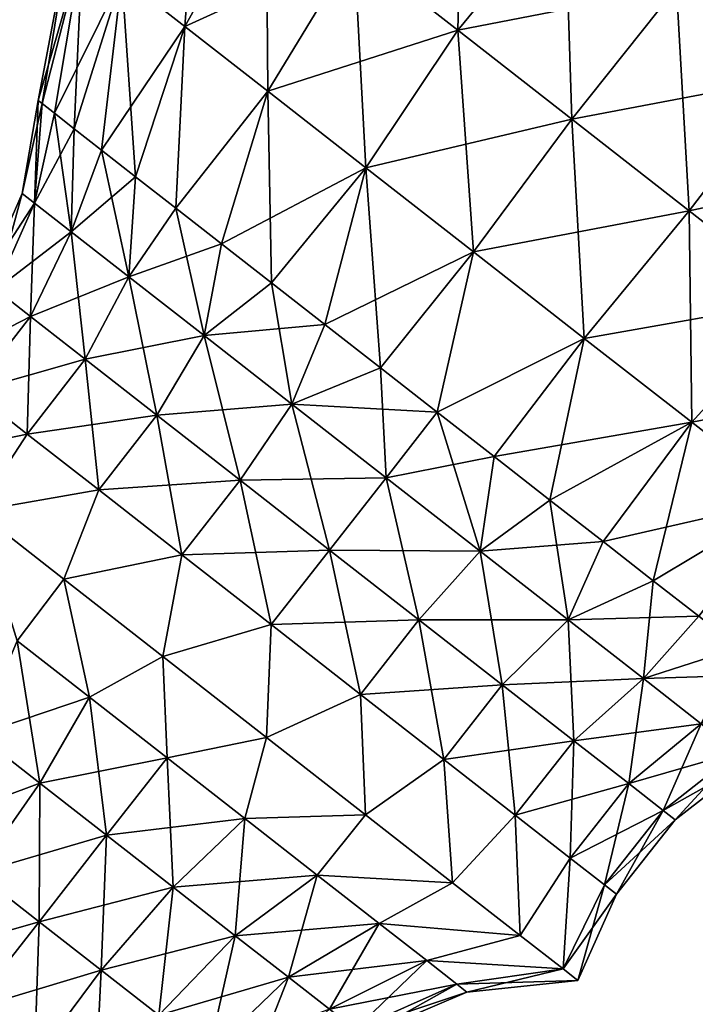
# Model space of a CAD drawing. Header units: millimetres. Extents: x -84 to 84, y -375 to 274.
# Tile 44 of 108: x -50.55 to -43.59, y 66.04 to 76.19. Entities that reach past the tile are written whole.
import ezdxf

# ---------------------------------------------------------------- set-up
doc = ezdxf.new("R2010")
doc.units = ezdxf.units.MM
doc.header["$LTSCALE"] = 148.96817
for name, color, linetype in [('155', 7, 'CONTINUOUS'), ('156', 7, 'CONTINUOUS'), ('157', 7, 'CONTINUOUS'), ('158', 7, 'CONTINUOUS'), ('161', 7, 'CONTINUOUS'), ('162', 7, 'CONTINUOUS')]:
    doc.layers.add(name, color=color, linetype=linetype)

msp = doc.modelspace()

# ---------------------------------------------------------------- linework, layer by layer
at = {"layer": '155', "color": 7, "linetype": 'CONTINUOUS', "true_color": 0xa2afbf}
for points in [[(-50.099, 70.424, 5.109), (-50.578, 69.788, 6.029), (-50.995, 71.124, 5.842), (-50.099, 70.424, 5.109)], [(-49.833, 69.206, 5.637), (-50.578, 69.788, 6.029), (-50.099, 70.424, 5.109), (-49.833, 69.206, 5.637)], [(-49.076, 69.625, 4.727), (-49.833, 69.206, 5.637), (-50.099, 70.424, 5.109), (-49.076, 69.625, 4.727)], [(-50.578, 69.788, 6.029), (-49.833, 69.206, 5.637), (-50.983, 68.819, 6.51), (-50.578, 69.788, 6.029)], [(-49.033, 68.581, 5.503), (-49.833, 69.206, 5.637), (-49.076, 69.625, 4.727), (-49.033, 68.581, 5.503)], [(-48.01, 68.792, 4.727), (-49.033, 68.581, 5.503), (-49.076, 69.625, 4.727), (-48.01, 68.792, 4.727)], [(-50.983, 68.819, 6.51), (-49.833, 69.206, 5.637), (-50.343, 68.319, 6.174), (-50.983, 68.819, 6.51)], [(-49.833, 69.206, 5.637), (-49.033, 68.581, 5.503), (-50.343, 68.319, 6.174), (-49.833, 69.206, 5.637)], [(-50.983, 68.819, 6.51), (-50.343, 68.319, 6.174), (-51.588, 67.856, 6.71), (-50.983, 68.819, 6.51)], [(-48.233, 67.956, 5.637), (-49.033, 68.581, 5.503), (-48.01, 68.792, 4.727), (-48.233, 67.956, 5.637)], [(-46.987, 67.993, 5.109), (-48.233, 67.956, 5.637), (-48.01, 68.792, 4.727), (-46.987, 67.993, 5.109)], [(-50.343, 68.319, 6.174), (-49.033, 68.581, 5.503), (-49.656, 67.783, 6.059), (-50.343, 68.319, 6.174)], [(-49.033, 68.581, 5.503), (-48.233, 67.956, 5.637), (-49.656, 67.783, 6.059), (-49.033, 68.581, 5.503)], [(-51.588, 67.856, 6.71), (-50.343, 68.319, 6.174), (-50.993, 67.391, 6.397), (-51.588, 67.856, 6.71)], [(-50.343, 68.319, 6.174), (-49.656, 67.783, 6.059), (-50.993, 67.391, 6.397), (-50.343, 68.319, 6.174)], [(-49.656, 67.783, 6.059), (-48.233, 67.956, 5.637), (-48.97, 67.247, 6.174), (-49.656, 67.783, 6.059)], [(-48.233, 67.956, 5.637), (-47.488, 67.373, 6.029), (-48.97, 67.247, 6.174), (-48.233, 67.956, 5.637)], [(-47.488, 67.373, 6.029), (-48.233, 67.956, 5.637), (-46.987, 67.993, 5.109), (-47.488, 67.373, 6.029)], [(-46.09, 67.293, 5.842), (-47.488, 67.373, 6.029), (-46.987, 67.993, 5.109), (-46.09, 67.293, 5.842)], [(-50.993, 67.391, 6.397), (-49.656, 67.783, 6.059), (-50.353, 66.891, 6.29), (-50.993, 67.391, 6.397)], [(-49.656, 67.783, 6.059), (-48.97, 67.247, 6.174), (-50.353, 66.891, 6.29), (-49.656, 67.783, 6.059)], [(-50.993, 67.391, 6.397), (-50.353, 66.891, 6.29), (-51.724, 66.503, 6.286), (-50.993, 67.391, 6.397)], [(-48.97, 67.247, 6.174), (-47.488, 67.373, 6.029), (-48.33, 66.747, 6.51), (-48.97, 67.247, 6.174)], [(-47.488, 67.373, 6.029), (-46.848, 66.873, 6.652), (-48.33, 66.747, 6.51), (-47.488, 67.373, 6.029)], [(-46.848, 66.873, 6.652), (-47.488, 67.373, 6.029), (-46.09, 67.293, 5.842), (-46.848, 66.873, 6.652)], [(-50.353, 66.891, 6.29), (-48.97, 67.247, 6.174), (-49.714, 66.392, 6.397), (-50.353, 66.891, 6.29)], [(-48.97, 67.247, 6.174), (-48.33, 66.747, 6.51), (-49.714, 66.392, 6.397), (-48.97, 67.247, 6.174)], [(-45.393, 66.748, 6.865), (-46.848, 66.873, 6.652), (-46.09, 67.293, 5.842), (-45.393, 66.748, 6.865)], [(-51.724, 66.503, 6.286), (-50.353, 66.891, 6.29), (-51.061, 65.986, 6.175), (-51.724, 66.503, 6.286)], [(-50.353, 66.891, 6.29), (-49.714, 66.392, 6.397), (-51.061, 65.986, 6.175), (-50.353, 66.891, 6.29)], [(-48.33, 66.747, 6.51), (-46.848, 66.873, 6.652), (-47.781, 66.318, 7.045), (-48.33, 66.747, 6.51)], [(-46.848, 66.873, 6.652), (-46.357, 66.49, 7.464), (-47.781, 66.318, 7.045), (-46.848, 66.873, 6.652)], [(-46.357, 66.49, 7.464), (-46.848, 66.873, 6.652), (-45.393, 66.748, 6.865), (-46.357, 66.49, 7.464)], [(-49.714, 66.392, 6.397), (-48.33, 66.747, 6.51), (-49.118, 65.926, 6.71), (-49.714, 66.392, 6.397)], [(-48.33, 66.747, 6.51), (-47.781, 66.318, 7.045), (-49.118, 65.926, 6.71), (-48.33, 66.747, 6.51)], [(-44.952, 66.404, 8.096), (-46.357, 66.49, 7.464), (-45.393, 66.748, 6.865), (-44.952, 66.404, 8.096)], [(-47.781, 66.318, 7.045), (-46.357, 66.49, 7.464), (-47.359, 65.988, 7.742), (-47.781, 66.318, 7.045)], [(-46.357, 66.49, 7.464), (-46.048, 66.248, 8.41), (-47.359, 65.988, 7.742), (-46.357, 66.49, 7.464)], [(-46.048, 66.248, 8.41), (-46.357, 66.49, 7.464), (-44.952, 66.404, 8.096), (-46.048, 66.248, 8.41)], [(-44.801, 66.286, 9.425), (-46.048, 66.248, 8.41), (-44.952, 66.404, 8.096), (-44.801, 66.286, 9.425)], [(-51.061, 65.986, 6.175), (-49.714, 66.392, 6.397), (-50.398, 65.468, 6.286), (-51.061, 65.986, 6.175)], [(-49.714, 66.392, 6.397), (-49.118, 65.926, 6.71), (-50.398, 65.468, 6.286), (-49.714, 66.392, 6.397)], [(-49.118, 65.926, 6.71), (-47.781, 66.318, 7.045), (-48.606, 65.526, 7.208), (-49.118, 65.926, 6.71)], [(-47.781, 66.318, 7.045), (-47.359, 65.988, 7.742), (-48.606, 65.526, 7.208), (-47.781, 66.318, 7.045)], [(-47.359, 65.988, 7.742), (-46.048, 66.248, 8.41), (-47.094, 65.781, 8.554), (-47.359, 65.988, 7.742)], [(-46.048, 66.248, 8.41), (-45.943, 66.166, 9.425), (-47.094, 65.781, 8.554), (-46.048, 66.248, 8.41)], [(-45.943, 66.166, 9.425), (-46.048, 66.248, 8.41), (-44.801, 66.286, 9.425), (-45.943, 66.166, 9.425)], [(-47.094, 65.781, 8.554), (-45.943, 66.166, 9.425), (-47.004, 65.711, 9.425), (-47.094, 65.781, 8.554)]]:
    msp.add_3dface(points, dxfattribs=at)
at = {"layer": '156', "color": 7, "linetype": 'CONTINUOUS', "true_color": 0xa2afbf}
for points in [[(-50.995, 71.124, 13.008), (-50.578, 69.788, 12.821), (-50.099, 70.424, 13.741), (-50.995, 71.124, 13.008)], [(-50.578, 69.788, 12.821), (-49.833, 69.206, 13.213), (-50.099, 70.424, 13.741), (-50.578, 69.788, 12.821)], [(-50.099, 70.424, 13.741), (-49.833, 69.206, 13.213), (-49.076, 69.625, 14.122), (-50.099, 70.424, 13.741)], [(-50.343, 68.319, 12.676), (-50.578, 69.788, 12.821), (-50.983, 68.819, 12.34), (-50.343, 68.319, 12.676)], [(-49.833, 69.206, 13.213), (-50.578, 69.788, 12.821), (-50.343, 68.319, 12.676), (-49.833, 69.206, 13.213)], [(-49.833, 69.206, 13.213), (-49.033, 68.581, 13.347), (-49.076, 69.625, 14.122), (-49.833, 69.206, 13.213)], [(-49.076, 69.625, 14.122), (-49.033, 68.581, 13.347), (-48.01, 68.792, 14.123), (-49.076, 69.625, 14.122)], [(-49.656, 67.783, 12.791), (-49.833, 69.206, 13.213), (-50.343, 68.319, 12.676), (-49.656, 67.783, 12.791)], [(-49.033, 68.581, 13.347), (-49.833, 69.206, 13.213), (-49.656, 67.783, 12.791), (-49.033, 68.581, 13.347)], [(-50.343, 68.319, 12.676), (-50.983, 68.819, 12.34), (-50.993, 67.391, 12.453), (-50.343, 68.319, 12.676)], [(-49.033, 68.581, 13.347), (-48.233, 67.956, 13.213), (-48.01, 68.792, 14.123), (-49.033, 68.581, 13.347)], [(-48.01, 68.792, 14.123), (-48.233, 67.956, 13.213), (-46.987, 67.993, 13.741), (-48.01, 68.792, 14.123)], [(-48.97, 67.247, 12.676), (-49.033, 68.581, 13.347), (-49.656, 67.783, 12.791), (-48.97, 67.247, 12.676)], [(-48.233, 67.956, 13.213), (-49.033, 68.581, 13.347), (-48.97, 67.247, 12.676), (-48.233, 67.956, 13.213)], [(-50.353, 66.891, 12.56), (-50.343, 68.319, 12.676), (-50.993, 67.391, 12.453), (-50.353, 66.891, 12.56)], [(-49.656, 67.783, 12.791), (-50.343, 68.319, 12.676), (-50.353, 66.891, 12.56), (-49.656, 67.783, 12.791)], [(-48.33, 66.747, 12.34), (-48.233, 67.956, 13.213), (-48.97, 67.247, 12.676), (-48.33, 66.747, 12.34)], [(-47.488, 67.373, 12.821), (-48.233, 67.956, 13.213), (-48.33, 66.747, 12.34), (-47.488, 67.373, 12.821)], [(-48.233, 67.956, 13.213), (-47.488, 67.373, 12.821), (-46.987, 67.993, 13.741), (-48.233, 67.956, 13.213)], [(-46.987, 67.993, 13.741), (-47.488, 67.373, 12.821), (-46.091, 67.293, 13.009), (-46.987, 67.993, 13.741)], [(-49.714, 66.392, 12.453), (-49.656, 67.783, 12.791), (-50.353, 66.891, 12.56), (-49.714, 66.392, 12.453)], [(-48.97, 67.247, 12.676), (-49.656, 67.783, 12.791), (-49.714, 66.392, 12.453), (-48.97, 67.247, 12.676)], [(-50.353, 66.891, 12.56), (-50.993, 67.391, 12.453), (-51.061, 65.986, 12.675), (-50.353, 66.891, 12.56)], [(-47.781, 66.318, 11.805), (-47.488, 67.373, 12.821), (-48.33, 66.747, 12.34), (-47.781, 66.318, 11.805)], [(-46.848, 66.873, 12.198), (-47.488, 67.373, 12.821), (-47.781, 66.318, 11.805), (-46.848, 66.873, 12.198)], [(-47.488, 67.373, 12.821), (-46.848, 66.873, 12.198), (-46.091, 67.293, 13.009), (-47.488, 67.373, 12.821)], [(-49.118, 65.926, 12.14), (-48.97, 67.247, 12.676), (-49.714, 66.392, 12.453), (-49.118, 65.926, 12.14)], [(-48.33, 66.747, 12.34), (-48.97, 67.247, 12.676), (-49.118, 65.926, 12.14), (-48.33, 66.747, 12.34)], [(-46.091, 67.293, 13.009), (-46.848, 66.873, 12.198), (-45.394, 66.748, 11.985), (-46.091, 67.293, 13.009)], [(-50.398, 65.468, 12.564), (-50.353, 66.891, 12.56), (-51.061, 65.986, 12.675), (-50.398, 65.468, 12.564)], [(-49.714, 66.392, 12.453), (-50.353, 66.891, 12.56), (-50.398, 65.468, 12.564), (-49.714, 66.392, 12.453)], [(-47.359, 65.988, 11.108), (-46.848, 66.873, 12.198), (-47.781, 66.318, 11.805), (-47.359, 65.988, 11.108)], [(-46.357, 66.49, 11.386), (-46.848, 66.873, 12.198), (-47.359, 65.988, 11.108), (-46.357, 66.49, 11.386)], [(-46.848, 66.873, 12.198), (-46.357, 66.49, 11.386), (-45.394, 66.748, 11.985), (-46.848, 66.873, 12.198)], [(-48.606, 65.526, 11.642), (-48.33, 66.747, 12.34), (-49.118, 65.926, 12.14), (-48.606, 65.526, 11.642)], [(-47.781, 66.318, 11.805), (-48.33, 66.747, 12.34), (-48.606, 65.526, 11.642), (-47.781, 66.318, 11.805)], [(-45.394, 66.748, 11.985), (-46.357, 66.49, 11.386), (-44.952, 66.404, 10.755), (-45.394, 66.748, 11.985)], [(-47.094, 65.781, 10.296), (-46.357, 66.49, 11.386), (-47.359, 65.988, 11.108), (-47.094, 65.781, 10.296)], [(-46.048, 66.248, 10.44), (-46.357, 66.49, 11.386), (-47.094, 65.781, 10.296), (-46.048, 66.248, 10.44)], [(-46.357, 66.49, 11.386), (-46.048, 66.248, 10.44), (-44.952, 66.404, 10.755), (-46.357, 66.49, 11.386)], [(-46.048, 66.248, 10.44), (-45.943, 66.166, 9.425), (-44.952, 66.404, 10.755), (-46.048, 66.248, 10.44)], [(-45.943, 66.166, 9.425), (-44.801, 66.286, 9.425), (-44.952, 66.404, 10.755), (-45.943, 66.166, 9.425)], [(-49.78, 64.985, 12.24), (-49.714, 66.392, 12.453), (-50.398, 65.468, 12.564), (-49.78, 64.985, 12.24)], [(-49.118, 65.926, 12.14), (-49.714, 66.392, 12.453), (-49.78, 64.985, 12.24), (-49.118, 65.926, 12.14)], [(-48.214, 65.22, 10.993), (-47.781, 66.318, 11.805), (-48.606, 65.526, 11.642), (-48.214, 65.22, 10.993)], [(-47.359, 65.988, 11.108), (-47.781, 66.318, 11.805), (-48.214, 65.22, 10.993), (-47.359, 65.988, 11.108)], [(-47.004, 65.711, 9.425), (-46.048, 66.248, 10.44), (-47.094, 65.781, 10.296), (-47.004, 65.711, 9.425)], [(-47.004, 65.711, 9.425), (-45.943, 66.166, 9.425), (-46.048, 66.248, 10.44), (-47.004, 65.711, 9.425)]]:
    msp.add_3dface(points, dxfattribs=at)
at = {"layer": '157', "color": 7, "linetype": 'CONTINUOUS', "true_color": 0xa2afbf}
for points in [[(-50.526, 74.4, 9.425), (-50.361, 75.359, 9.425), (-50.319, 75.327, 8.682), (-50.526, 74.4, 9.425)], [(-50.398, 74.3, 8.193), (-50.526, 74.4, 9.425), (-50.319, 75.327, 8.682), (-50.398, 74.3, 8.193)], [(-50.195, 75.229, 7.954), (-50.398, 74.3, 8.193), (-50.319, 75.327, 8.682), (-50.195, 75.229, 7.954)], [(-49.99, 75.069, 7.257), (-50.398, 74.3, 8.193), (-50.195, 75.229, 7.954), (-49.99, 75.069, 7.257)], [(-50.023, 74.007, 7.046), (-50.398, 74.3, 8.193), (-49.99, 75.069, 7.257), (-50.023, 74.007, 7.046)], [(-49.708, 74.849, 6.603), (-50.023, 74.007, 7.046), (-49.99, 75.069, 7.257), (-49.708, 74.849, 6.603)], [(-49.357, 74.574, 6.007), (-50.023, 74.007, 7.046), (-49.708, 74.849, 6.603), (-49.357, 74.574, 6.007)], [(-49.428, 73.542, 6.06), (-50.023, 74.007, 7.046), (-49.357, 74.574, 6.007), (-49.428, 73.542, 6.06)], [(-48.942, 74.25, 5.48), (-49.428, 73.542, 6.06), (-49.357, 74.574, 6.007), (-48.942, 74.25, 5.48)], [(-50.526, 74.4, 9.425), (-50.398, 74.3, 8.193), (-50.919, 73.506, 9.425), (-50.526, 74.4, 9.425)], [(-50.919, 73.506, 9.425), (-50.398, 74.3, 8.193), (-50.798, 73.411, 8.256), (-50.919, 73.506, 9.425)], [(-50.398, 74.3, 8.193), (-50.023, 74.007, 7.046), (-50.798, 73.411, 8.256), (-50.398, 74.3, 8.193)], [(-48.472, 73.883, 5.034), (-49.428, 73.542, 6.06), (-48.942, 74.25, 5.48), (-48.472, 73.883, 5.034)], [(-50.798, 73.411, 8.256), (-50.023, 74.007, 7.046), (-50.442, 73.133, 7.166), (-50.798, 73.411, 8.256)], [(-50.023, 74.007, 7.046), (-49.428, 73.542, 6.06), (-50.442, 73.133, 7.166), (-50.023, 74.007, 7.046)], [(-48.651, 72.935, 5.304), (-49.428, 73.542, 6.06), (-48.472, 73.883, 5.034), (-48.651, 72.935, 5.304)], [(-47.957, 73.481, 4.677), (-48.651, 72.935, 5.304), (-48.472, 73.883, 5.034), (-47.957, 73.481, 4.677)], [(-50.442, 73.133, 7.166), (-49.428, 73.542, 6.06), (-49.876, 72.691, 6.23), (-50.442, 73.133, 7.166)], [(-49.428, 73.542, 6.06), (-48.651, 72.935, 5.304), (-49.876, 72.691, 6.23), (-49.428, 73.542, 6.06)], [(-50.798, 73.411, 8.256), (-50.442, 73.133, 7.166), (-51.396, 72.639, 8.257), (-50.798, 73.411, 8.256)], [(-47.407, 73.051, 4.416), (-48.651, 72.935, 5.304), (-47.957, 73.481, 4.677), (-47.407, 73.051, 4.416)], [(-51.396, 72.639, 8.257), (-50.442, 73.133, 7.166), (-51.04, 72.361, 7.168), (-51.396, 72.639, 8.257)], [(-50.442, 73.133, 7.166), (-49.876, 72.691, 6.23), (-51.04, 72.361, 7.168), (-50.442, 73.133, 7.166)], [(-47.746, 72.228, 4.828), (-48.651, 72.935, 5.304), (-47.407, 73.051, 4.416), (-47.746, 72.228, 4.828)], [(-46.833, 72.603, 4.258), (-47.746, 72.228, 4.828), (-47.407, 73.051, 4.416), (-46.833, 72.603, 4.258)], [(-49.876, 72.691, 6.23), (-48.651, 72.935, 5.304), (-49.139, 72.115, 5.512), (-49.876, 72.691, 6.23)], [(-48.651, 72.935, 5.304), (-47.746, 72.228, 4.828), (-49.139, 72.115, 5.512), (-48.651, 72.935, 5.304)], [(-51.04, 72.361, 7.168), (-49.876, 72.691, 6.23), (-50.475, 71.92, 6.233), (-51.04, 72.361, 7.168)], [(-49.876, 72.691, 6.23), (-49.139, 72.115, 5.512), (-50.475, 71.92, 6.233), (-49.876, 72.691, 6.23)], [(-46.248, 72.146, 4.205), (-47.746, 72.228, 4.828), (-46.833, 72.603, 4.258), (-46.248, 72.146, 4.205)], [(-51.692, 71.669, 6.865), (-51.04, 72.361, 7.168), (-50.475, 71.92, 6.233), (-51.692, 71.669, 6.865)], [(-49.139, 72.115, 5.512), (-47.746, 72.228, 4.828), (-48.28, 71.444, 5.061), (-49.139, 72.115, 5.512)], [(-47.746, 72.228, 4.828), (-46.776, 71.47, 4.666), (-48.28, 71.444, 5.061), (-47.746, 72.228, 4.828)], [(-46.776, 71.47, 4.666), (-47.746, 72.228, 4.828), (-46.248, 72.146, 4.205), (-46.776, 71.47, 4.666)], [(-50.475, 71.92, 6.233), (-49.139, 72.115, 5.512), (-49.738, 71.344, 5.516), (-50.475, 71.92, 6.233)], [(-49.139, 72.115, 5.512), (-48.28, 71.444, 5.061), (-49.738, 71.344, 5.516), (-49.139, 72.115, 5.512)], [(-45.663, 71.688, 4.258), (-46.776, 71.47, 4.666), (-46.248, 72.146, 4.205), (-45.663, 71.688, 4.258)], [(-50.995, 71.124, 5.842), (-51.692, 71.669, 6.865), (-50.475, 71.92, 6.233), (-50.995, 71.124, 5.842)], [(-50.995, 71.124, 5.842), (-50.475, 71.92, 6.233), (-49.738, 71.344, 5.516), (-50.995, 71.124, 5.842)], [(-45.805, 70.712, 4.828), (-46.776, 71.47, 4.666), (-45.663, 71.688, 4.258), (-45.805, 70.712, 4.828)], [(-45.089, 71.24, 4.416), (-45.805, 70.712, 4.828), (-45.663, 71.688, 4.258), (-45.089, 71.24, 4.416)], [(-49.738, 71.344, 5.516), (-48.28, 71.444, 5.061), (-48.88, 70.674, 5.065), (-49.738, 71.344, 5.516)], [(-48.28, 71.444, 5.061), (-47.359, 70.724, 4.907), (-48.88, 70.674, 5.065), (-48.28, 71.444, 5.061)], [(-48.28, 71.444, 5.061), (-46.776, 71.47, 4.666), (-47.359, 70.724, 4.907), (-48.28, 71.444, 5.061)], [(-46.776, 71.47, 4.666), (-45.805, 70.712, 4.828), (-47.359, 70.724, 4.907), (-46.776, 71.47, 4.666)], [(-50.099, 70.424, 5.109), (-50.995, 71.124, 5.842), (-49.738, 71.344, 5.516), (-50.099, 70.424, 5.109)], [(-50.099, 70.424, 5.109), (-49.738, 71.344, 5.516), (-48.88, 70.674, 5.065), (-50.099, 70.424, 5.109)], [(-44.539, 70.811, 4.677), (-45.805, 70.712, 4.828), (-45.089, 71.24, 4.416), (-44.539, 70.811, 4.677)], [(-44.901, 70.005, 5.304), (-45.805, 70.712, 4.828), (-44.539, 70.811, 4.677), (-44.901, 70.005, 5.304)], [(-44.024, 70.408, 5.034), (-44.901, 70.005, 5.304), (-44.539, 70.811, 4.677), (-44.024, 70.408, 5.034)], [(-49.076, 69.625, 4.727), (-50.099, 70.424, 5.109), (-48.88, 70.674, 5.065), (-49.076, 69.625, 4.727)], [(-49.076, 69.625, 4.727), (-48.88, 70.674, 5.065), (-47.96, 69.955, 4.911), (-49.076, 69.625, 4.727)], [(-48.88, 70.674, 5.065), (-47.359, 70.724, 4.907), (-47.96, 69.955, 4.911), (-48.88, 70.674, 5.065)], [(-47.359, 70.724, 4.907), (-46.437, 70.004, 5.061), (-47.96, 69.955, 4.911), (-47.359, 70.724, 4.907)], [(-47.359, 70.724, 4.907), (-45.805, 70.712, 4.828), (-46.437, 70.004, 5.061), (-47.359, 70.724, 4.907)], [(-45.805, 70.712, 4.828), (-44.901, 70.005, 5.304), (-46.437, 70.004, 5.061), (-45.805, 70.712, 4.828)], [(-43.554, 70.041, 5.48), (-44.901, 70.005, 5.304), (-44.024, 70.408, 5.034), (-43.554, 70.041, 5.48)], [(-47.96, 69.955, 4.911), (-46.437, 70.004, 5.061), (-47.039, 69.235, 5.065), (-47.96, 69.955, 4.911)], [(-46.437, 70.004, 5.061), (-45.578, 69.333, 5.512), (-47.039, 69.235, 5.065), (-46.437, 70.004, 5.061)], [(-46.437, 70.004, 5.061), (-44.901, 70.005, 5.304), (-45.578, 69.333, 5.512), (-46.437, 70.004, 5.061)], [(-44.901, 70.005, 5.304), (-44.124, 69.398, 6.06), (-45.578, 69.333, 5.512), (-44.901, 70.005, 5.304)], [(-44.124, 69.398, 6.06), (-44.901, 70.005, 5.304), (-43.554, 70.041, 5.48), (-44.124, 69.398, 6.06)], [(-43.139, 69.717, 6.007), (-44.124, 69.398, 6.06), (-43.554, 70.041, 5.48), (-43.139, 69.717, 6.007)], [(-48.01, 68.792, 4.727), (-49.076, 69.625, 4.727), (-47.96, 69.955, 4.911), (-48.01, 68.792, 4.727)], [(-48.01, 68.792, 4.727), (-47.96, 69.955, 4.911), (-47.039, 69.235, 5.065), (-48.01, 68.792, 4.727)], [(-42.787, 69.442, 6.603), (-44.124, 69.398, 6.06), (-43.139, 69.717, 6.007), (-42.787, 69.442, 6.603)], [(-45.578, 69.333, 5.512), (-44.124, 69.398, 6.06), (-44.841, 68.757, 6.23), (-45.578, 69.333, 5.512)], [(-44.124, 69.398, 6.06), (-43.528, 68.933, 7.046), (-44.841, 68.757, 6.23), (-44.124, 69.398, 6.06)], [(-43.528, 68.933, 7.046), (-44.124, 69.398, 6.06), (-42.787, 69.442, 6.603), (-43.528, 68.933, 7.046)], [(-47.039, 69.235, 5.065), (-45.578, 69.333, 5.512), (-46.181, 68.565, 5.516), (-47.039, 69.235, 5.065)], [(-45.578, 69.333, 5.512), (-44.841, 68.757, 6.23), (-46.181, 68.565, 5.516), (-45.578, 69.333, 5.512)], [(-46.987, 67.993, 5.109), (-48.01, 68.792, 4.727), (-47.039, 69.235, 5.065), (-46.987, 67.993, 5.109)], [(-46.987, 67.993, 5.109), (-47.039, 69.235, 5.065), (-46.181, 68.565, 5.516), (-46.987, 67.993, 5.109)], [(-44.841, 68.757, 6.23), (-43.528, 68.933, 7.046), (-44.275, 68.315, 7.166), (-44.841, 68.757, 6.23)], [(-43.528, 68.933, 7.046), (-43.154, 68.64, 8.193), (-44.275, 68.315, 7.166), (-43.528, 68.933, 7.046)], [(-46.181, 68.565, 5.516), (-44.841, 68.757, 6.23), (-45.444, 67.989, 6.233), (-46.181, 68.565, 5.516)], [(-44.841, 68.757, 6.23), (-44.275, 68.315, 7.166), (-45.444, 67.989, 6.233), (-44.841, 68.757, 6.23)], [(-44.275, 68.315, 7.166), (-43.154, 68.64, 8.193), (-43.919, 68.037, 8.256), (-44.275, 68.315, 7.166)], [(-43.154, 68.64, 8.193), (-43.026, 68.54, 9.425), (-43.919, 68.037, 8.256), (-43.154, 68.64, 8.193)], [(-46.09, 67.293, 5.842), (-46.987, 67.993, 5.109), (-46.181, 68.565, 5.516), (-46.09, 67.293, 5.842)], [(-46.09, 67.293, 5.842), (-46.181, 68.565, 5.516), (-45.444, 67.989, 6.233), (-46.09, 67.293, 5.842)], [(-43.919, 68.037, 8.256), (-43.026, 68.54, 9.425), (-43.798, 67.942, 9.425), (-43.919, 68.037, 8.256)], [(-45.444, 67.989, 6.233), (-44.275, 68.315, 7.166), (-44.879, 67.548, 7.168), (-45.444, 67.989, 6.233)], [(-44.275, 68.315, 7.166), (-43.919, 68.037, 8.256), (-44.879, 67.548, 7.168), (-44.275, 68.315, 7.166)], [(-44.879, 67.548, 7.168), (-43.919, 68.037, 8.256), (-44.524, 67.27, 8.257), (-44.879, 67.548, 7.168)], [(-43.919, 68.037, 8.256), (-43.798, 67.942, 9.425), (-44.524, 67.27, 8.257), (-43.919, 68.037, 8.256)], [(-45.393, 66.748, 6.865), (-46.09, 67.293, 5.842), (-45.444, 67.989, 6.233), (-45.393, 66.748, 6.865)], [(-45.393, 66.748, 6.865), (-45.444, 67.989, 6.233), (-44.879, 67.548, 7.168), (-45.393, 66.748, 6.865)], [(-44.524, 67.27, 8.257), (-43.798, 67.942, 9.425), (-44.403, 67.175, 9.425), (-44.524, 67.27, 8.257)], [(-44.952, 66.404, 8.096), (-45.393, 66.748, 6.865), (-44.879, 67.548, 7.168), (-44.952, 66.404, 8.096)], [(-44.952, 66.404, 8.096), (-44.879, 67.548, 7.168), (-44.524, 67.27, 8.257), (-44.952, 66.404, 8.096)], [(-44.952, 66.404, 8.096), (-44.524, 67.27, 8.257), (-44.403, 67.175, 9.425), (-44.952, 66.404, 8.096)], [(-44.801, 66.286, 9.425), (-44.952, 66.404, 8.096), (-44.403, 67.175, 9.425), (-44.801, 66.286, 9.425)]]:
    msp.add_3dface(points, dxfattribs=at)
at = {"layer": '158', "color": 7, "linetype": 'CONTINUOUS', "true_color": 0xa2afbf}
for points in [[(-50.361, 75.359, 9.425), (-50.526, 74.4, 9.425), (-50.398, 74.3, 10.657), (-50.361, 75.359, 9.425)], [(-50.361, 75.359, 9.425), (-50.398, 74.3, 10.657), (-50.319, 75.327, 10.168), (-50.361, 75.359, 9.425)], [(-50.319, 75.327, 10.168), (-50.398, 74.3, 10.657), (-50.195, 75.229, 10.896), (-50.319, 75.327, 10.168)], [(-50.398, 74.3, 10.657), (-50.023, 74.007, 11.804), (-50.195, 75.229, 10.896), (-50.398, 74.3, 10.657)], [(-50.195, 75.229, 10.896), (-50.023, 74.007, 11.804), (-49.99, 75.069, 11.593), (-50.195, 75.229, 10.896)], [(-49.99, 75.069, 11.593), (-50.023, 74.007, 11.804), (-49.708, 74.849, 12.247), (-49.99, 75.069, 11.593)], [(-50.023, 74.007, 11.804), (-49.428, 73.542, 12.79), (-49.708, 74.849, 12.247), (-50.023, 74.007, 11.804)], [(-49.708, 74.849, 12.247), (-49.428, 73.542, 12.79), (-49.357, 74.574, 12.843), (-49.708, 74.849, 12.247)], [(-49.357, 74.574, 12.843), (-49.428, 73.542, 12.79), (-48.942, 74.25, 13.37), (-49.357, 74.574, 12.843)], [(-50.526, 74.4, 9.425), (-50.919, 73.506, 9.425), (-50.798, 73.411, 10.594), (-50.526, 74.4, 9.425)], [(-50.526, 74.4, 9.425), (-50.798, 73.411, 10.594), (-50.398, 74.3, 10.657), (-50.526, 74.4, 9.425)], [(-50.798, 73.411, 10.594), (-50.442, 73.133, 11.684), (-50.398, 74.3, 10.657), (-50.798, 73.411, 10.594)], [(-50.398, 74.3, 10.657), (-50.442, 73.133, 11.684), (-50.023, 74.007, 11.804), (-50.398, 74.3, 10.657)], [(-49.428, 73.542, 12.79), (-48.651, 72.935, 13.546), (-48.942, 74.25, 13.37), (-49.428, 73.542, 12.79)], [(-48.942, 74.25, 13.37), (-48.651, 72.935, 13.546), (-48.472, 73.883, 13.816), (-48.942, 74.25, 13.37)], [(-50.442, 73.133, 11.684), (-49.876, 72.691, 12.62), (-50.023, 74.007, 11.804), (-50.442, 73.133, 11.684)], [(-50.023, 74.007, 11.804), (-49.876, 72.691, 12.62), (-49.428, 73.542, 12.79), (-50.023, 74.007, 11.804)], [(-48.472, 73.883, 13.816), (-48.651, 72.935, 13.546), (-47.957, 73.481, 14.173), (-48.472, 73.883, 13.816)], [(-49.876, 72.691, 12.62), (-49.139, 72.115, 13.338), (-49.428, 73.542, 12.79), (-49.876, 72.691, 12.62)], [(-49.428, 73.542, 12.79), (-49.139, 72.115, 13.338), (-48.651, 72.935, 13.546), (-49.428, 73.542, 12.79)], [(-50.798, 73.411, 10.594), (-51.04, 72.361, 11.682), (-50.442, 73.133, 11.684), (-50.798, 73.411, 10.594)], [(-48.651, 72.935, 13.546), (-47.746, 72.228, 14.022), (-47.957, 73.481, 14.173), (-48.651, 72.935, 13.546)], [(-47.957, 73.481, 14.173), (-47.746, 72.228, 14.022), (-47.407, 73.051, 14.434), (-47.957, 73.481, 14.173)], [(-51.04, 72.361, 11.682), (-50.475, 71.92, 12.617), (-50.442, 73.133, 11.684), (-51.04, 72.361, 11.682)], [(-50.442, 73.133, 11.684), (-50.475, 71.92, 12.617), (-49.876, 72.691, 12.62), (-50.442, 73.133, 11.684)], [(-47.407, 73.051, 14.434), (-47.746, 72.228, 14.022), (-46.833, 72.603, 14.592), (-47.407, 73.051, 14.434)], [(-49.139, 72.115, 13.338), (-48.28, 71.444, 13.789), (-48.651, 72.935, 13.546), (-49.139, 72.115, 13.338)], [(-48.651, 72.935, 13.546), (-48.28, 71.444, 13.789), (-47.746, 72.228, 14.022), (-48.651, 72.935, 13.546)], [(-50.475, 71.92, 12.617), (-49.738, 71.344, 13.334), (-49.876, 72.691, 12.62), (-50.475, 71.92, 12.617)], [(-49.876, 72.691, 12.62), (-49.738, 71.344, 13.334), (-49.139, 72.115, 13.338), (-49.876, 72.691, 12.62)], [(-47.746, 72.228, 14.022), (-46.776, 71.47, 14.184), (-46.833, 72.603, 14.592), (-47.746, 72.228, 14.022)], [(-46.833, 72.603, 14.592), (-46.776, 71.47, 14.184), (-46.248, 72.146, 14.645), (-46.833, 72.603, 14.592)], [(-51.04, 72.361, 11.682), (-51.692, 71.669, 11.985), (-50.475, 71.92, 12.617), (-51.04, 72.361, 11.682)], [(-48.28, 71.444, 13.789), (-47.359, 70.724, 13.943), (-47.746, 72.228, 14.022), (-48.28, 71.444, 13.789)], [(-47.746, 72.228, 14.022), (-47.359, 70.724, 13.943), (-46.776, 71.47, 14.184), (-47.746, 72.228, 14.022)], [(-49.738, 71.344, 13.334), (-48.88, 70.674, 13.785), (-49.139, 72.115, 13.338), (-49.738, 71.344, 13.334)], [(-49.139, 72.115, 13.338), (-48.88, 70.674, 13.785), (-48.28, 71.444, 13.789), (-49.139, 72.115, 13.338)], [(-46.776, 71.47, 14.184), (-45.805, 70.712, 14.022), (-46.248, 72.146, 14.645), (-46.776, 71.47, 14.184)], [(-46.248, 72.146, 14.645), (-45.805, 70.712, 14.022), (-45.663, 71.688, 14.592), (-46.248, 72.146, 14.645)], [(-51.692, 71.669, 11.985), (-50.995, 71.124, 13.008), (-50.475, 71.92, 12.617), (-51.692, 71.669, 11.985)], [(-50.475, 71.92, 12.617), (-50.995, 71.124, 13.008), (-49.738, 71.344, 13.334), (-50.475, 71.92, 12.617)], [(-45.663, 71.688, 14.592), (-45.805, 70.712, 14.022), (-45.089, 71.24, 14.434), (-45.663, 71.688, 14.592)], [(-48.88, 70.674, 13.785), (-47.96, 69.955, 13.939), (-48.28, 71.444, 13.789), (-48.88, 70.674, 13.785)], [(-48.28, 71.444, 13.789), (-47.96, 69.955, 13.939), (-47.359, 70.724, 13.943), (-48.28, 71.444, 13.789)], [(-47.359, 70.724, 13.943), (-46.437, 70.004, 13.789), (-46.776, 71.47, 14.184), (-47.359, 70.724, 13.943)], [(-46.776, 71.47, 14.184), (-46.437, 70.004, 13.789), (-45.805, 70.712, 14.022), (-46.776, 71.47, 14.184)], [(-50.995, 71.124, 13.008), (-50.099, 70.424, 13.741), (-49.738, 71.344, 13.334), (-50.995, 71.124, 13.008)], [(-49.738, 71.344, 13.334), (-50.099, 70.424, 13.741), (-48.88, 70.674, 13.785), (-49.738, 71.344, 13.334)], [(-45.805, 70.712, 14.022), (-44.901, 70.005, 13.546), (-45.089, 71.24, 14.434), (-45.805, 70.712, 14.022)], [(-45.089, 71.24, 14.434), (-44.901, 70.005, 13.546), (-44.539, 70.811, 14.173), (-45.089, 71.24, 14.434)], [(-44.539, 70.811, 14.173), (-44.901, 70.005, 13.546), (-44.024, 70.408, 13.816), (-44.539, 70.811, 14.173)], [(-50.099, 70.424, 13.741), (-49.076, 69.625, 14.122), (-48.88, 70.674, 13.785), (-50.099, 70.424, 13.741)], [(-48.88, 70.674, 13.785), (-49.076, 69.625, 14.122), (-47.96, 69.955, 13.939), (-48.88, 70.674, 13.785)], [(-47.96, 69.955, 13.939), (-47.039, 69.235, 13.785), (-47.359, 70.724, 13.943), (-47.96, 69.955, 13.939)], [(-47.359, 70.724, 13.943), (-47.039, 69.235, 13.785), (-46.437, 70.004, 13.789), (-47.359, 70.724, 13.943)], [(-46.437, 70.004, 13.789), (-45.578, 69.333, 13.338), (-45.805, 70.712, 14.022), (-46.437, 70.004, 13.789)], [(-45.805, 70.712, 14.022), (-45.578, 69.333, 13.338), (-44.901, 70.005, 13.546), (-45.805, 70.712, 14.022)], [(-44.901, 70.005, 13.546), (-44.124, 69.398, 12.79), (-44.024, 70.408, 13.816), (-44.901, 70.005, 13.546)], [(-44.024, 70.408, 13.816), (-44.124, 69.398, 12.79), (-43.554, 70.041, 13.37), (-44.024, 70.408, 13.816)], [(-47.039, 69.235, 13.785), (-46.181, 68.565, 13.334), (-46.437, 70.004, 13.789), (-47.039, 69.235, 13.785)], [(-46.437, 70.004, 13.789), (-46.181, 68.565, 13.334), (-45.578, 69.333, 13.338), (-46.437, 70.004, 13.789)], [(-45.578, 69.333, 13.338), (-44.841, 68.757, 12.62), (-44.901, 70.005, 13.546), (-45.578, 69.333, 13.338)], [(-44.901, 70.005, 13.546), (-44.841, 68.757, 12.62), (-44.124, 69.398, 12.79), (-44.901, 70.005, 13.546)], [(-43.554, 70.041, 13.37), (-44.124, 69.398, 12.79), (-43.139, 69.717, 12.843), (-43.554, 70.041, 13.37)], [(-49.076, 69.625, 14.122), (-48.01, 68.792, 14.123), (-47.96, 69.955, 13.939), (-49.076, 69.625, 14.122)], [(-47.96, 69.955, 13.939), (-48.01, 68.792, 14.123), (-47.039, 69.235, 13.785), (-47.96, 69.955, 13.939)], [(-44.124, 69.398, 12.79), (-43.528, 68.933, 11.804), (-43.139, 69.717, 12.843), (-44.124, 69.398, 12.79)], [(-44.841, 68.757, 12.62), (-44.275, 68.315, 11.684), (-44.124, 69.398, 12.79), (-44.841, 68.757, 12.62)], [(-44.124, 69.398, 12.79), (-44.275, 68.315, 11.684), (-43.528, 68.933, 11.804), (-44.124, 69.398, 12.79)], [(-46.181, 68.565, 13.334), (-45.444, 67.989, 12.617), (-45.578, 69.333, 13.338), (-46.181, 68.565, 13.334)], [(-45.578, 69.333, 13.338), (-45.444, 67.989, 12.617), (-44.841, 68.757, 12.62), (-45.578, 69.333, 13.338)], [(-48.01, 68.792, 14.123), (-46.987, 67.993, 13.741), (-47.039, 69.235, 13.785), (-48.01, 68.792, 14.123)], [(-47.039, 69.235, 13.785), (-46.987, 67.993, 13.741), (-46.181, 68.565, 13.334), (-47.039, 69.235, 13.785)], [(-44.275, 68.315, 11.684), (-43.919, 68.037, 10.594), (-43.528, 68.933, 11.804), (-44.275, 68.315, 11.684)], [(-43.528, 68.933, 11.804), (-43.919, 68.037, 10.594), (-43.154, 68.64, 10.657), (-43.528, 68.933, 11.804)], [(-45.444, 67.989, 12.617), (-44.879, 67.548, 11.682), (-44.841, 68.757, 12.62), (-45.444, 67.989, 12.617)], [(-44.841, 68.757, 12.62), (-44.879, 67.548, 11.682), (-44.275, 68.315, 11.684), (-44.841, 68.757, 12.62)], [(-43.919, 68.037, 10.594), (-43.798, 67.942, 9.425), (-43.154, 68.64, 10.657), (-43.919, 68.037, 10.594)], [(-43.798, 67.942, 9.425), (-43.026, 68.54, 9.425), (-43.154, 68.64, 10.657), (-43.798, 67.942, 9.425)], [(-46.987, 67.993, 13.741), (-46.091, 67.293, 13.009), (-46.181, 68.565, 13.334), (-46.987, 67.993, 13.741)], [(-46.181, 68.565, 13.334), (-46.091, 67.293, 13.009), (-45.444, 67.989, 12.617), (-46.181, 68.565, 13.334)], [(-44.879, 67.548, 11.682), (-44.524, 67.27, 10.593), (-44.275, 68.315, 11.684), (-44.879, 67.548, 11.682)], [(-44.275, 68.315, 11.684), (-44.524, 67.27, 10.593), (-43.919, 68.037, 10.594), (-44.275, 68.315, 11.684)], [(-44.524, 67.27, 10.593), (-44.403, 67.175, 9.425), (-43.919, 68.037, 10.594), (-44.524, 67.27, 10.593)], [(-44.403, 67.175, 9.425), (-43.798, 67.942, 9.425), (-43.919, 68.037, 10.594), (-44.403, 67.175, 9.425)], [(-46.091, 67.293, 13.009), (-45.394, 66.748, 11.985), (-45.444, 67.989, 12.617), (-46.091, 67.293, 13.009)], [(-45.444, 67.989, 12.617), (-45.394, 66.748, 11.985), (-44.879, 67.548, 11.682), (-45.444, 67.989, 12.617)], [(-45.394, 66.748, 11.985), (-44.952, 66.404, 10.755), (-44.879, 67.548, 11.682), (-45.394, 66.748, 11.985)], [(-44.879, 67.548, 11.682), (-44.952, 66.404, 10.755), (-44.524, 67.27, 10.593), (-44.879, 67.548, 11.682)], [(-44.952, 66.404, 10.755), (-44.801, 66.286, 9.425), (-44.524, 67.27, 10.593), (-44.952, 66.404, 10.755)], [(-44.801, 66.286, 9.425), (-44.403, 67.175, 9.425), (-44.524, 67.27, 10.593), (-44.801, 66.286, 9.425)]]:
    msp.add_3dface(points, dxfattribs=at)
at = {"layer": '161', "color": 7, "linetype": 'CONTINUOUS', "true_color": 0xa2afbf}
for points in [[(-49.499, 76.631, 6.631), (-48.011, 77.627, 5.204), (-48.85, 76.124, 5.438), (-49.499, 76.631, 6.631)], [(-48.011, 77.627, 5.204), (-47.106, 76.92, 4.187), (-48.85, 76.124, 5.438), (-48.011, 77.627, 5.204)], [(-47.106, 76.92, 4.187), (-44.935, 77.424, 3.585), (-46.035, 76.084, 3.473), (-47.106, 76.92, 4.187)], [(-44.935, 77.424, 3.585), (-43.783, 76.524, 3.224), (-46.035, 76.084, 3.473), (-44.935, 77.424, 3.585)], [(-50.361, 75.359, 9.425), (-50.042, 77.055, 9.425), (-49.904, 76.947, 7.986), (-50.361, 75.359, 9.425)], [(-50.319, 75.327, 8.682), (-50.361, 75.359, 9.425), (-49.904, 76.947, 7.986), (-50.319, 75.327, 8.682)], [(-50.195, 75.229, 7.954), (-50.319, 75.327, 8.682), (-49.904, 76.947, 7.986), (-50.195, 75.229, 7.954)], [(-50.195, 75.229, 7.954), (-49.904, 76.947, 7.986), (-49.499, 76.631, 6.631), (-50.195, 75.229, 7.954)], [(-48.85, 76.124, 5.438), (-47.106, 76.92, 4.187), (-47.995, 75.456, 4.477), (-48.85, 76.124, 5.438)], [(-47.106, 76.92, 4.187), (-46.035, 76.084, 3.473), (-47.995, 75.456, 4.477), (-47.106, 76.92, 4.187)], [(-43.783, 76.524, 3.224), (-41.644, 76.93, 3.802), (-42.596, 75.597, 3.224), (-43.783, 76.524, 3.224)], [(-49.99, 75.069, 7.257), (-50.195, 75.229, 7.954), (-49.499, 76.631, 6.631), (-49.99, 75.069, 7.257)], [(-49.708, 74.849, 6.603), (-49.99, 75.069, 7.257), (-49.499, 76.631, 6.631), (-49.708, 74.849, 6.603)], [(-49.708, 74.849, 6.603), (-49.499, 76.631, 6.631), (-48.85, 76.124, 5.438), (-49.708, 74.849, 6.603)], [(-46.035, 76.084, 3.473), (-43.783, 76.524, 3.224), (-44.861, 75.167, 3.106), (-46.035, 76.084, 3.473)], [(-43.783, 76.524, 3.224), (-42.596, 75.597, 3.224), (-44.861, 75.167, 3.106), (-43.783, 76.524, 3.224)], [(-49.357, 74.574, 6.007), (-49.708, 74.849, 6.603), (-48.85, 76.124, 5.438), (-49.357, 74.574, 6.007)], [(-48.942, 74.25, 5.48), (-49.357, 74.574, 6.007), (-48.85, 76.124, 5.438), (-48.942, 74.25, 5.48)], [(-48.942, 74.25, 5.48), (-48.85, 76.124, 5.438), (-47.995, 75.456, 4.477), (-48.942, 74.25, 5.48)], [(-47.995, 75.456, 4.477), (-46.035, 76.084, 3.473), (-46.984, 74.666, 3.804), (-47.995, 75.456, 4.477)], [(-46.035, 76.084, 3.473), (-44.861, 75.167, 3.106), (-46.984, 74.666, 3.804), (-46.035, 76.084, 3.473)], [(-44.861, 75.167, 3.106), (-42.596, 75.597, 3.224), (-43.652, 74.222, 3.106), (-44.861, 75.167, 3.106)], [(-42.596, 75.597, 3.224), (-41.444, 74.697, 3.585), (-43.652, 74.222, 3.106), (-42.596, 75.597, 3.224)], [(-48.472, 73.883, 5.034), (-48.942, 74.25, 5.48), (-47.995, 75.456, 4.477), (-48.472, 73.883, 5.034)], [(-48.472, 73.883, 5.034), (-47.995, 75.456, 4.477), (-46.984, 74.666, 3.804), (-48.472, 73.883, 5.034)], [(-46.984, 74.666, 3.804), (-44.861, 75.167, 3.106), (-45.875, 73.8, 3.457), (-46.984, 74.666, 3.804)], [(-44.861, 75.167, 3.106), (-43.652, 74.222, 3.106), (-45.875, 73.8, 3.457), (-44.861, 75.167, 3.106)], [(-47.957, 73.481, 4.677), (-48.472, 73.883, 5.034), (-46.984, 74.666, 3.804), (-47.957, 73.481, 4.677)], [(-47.407, 73.051, 4.416), (-47.957, 73.481, 4.677), (-46.984, 74.666, 3.804), (-47.407, 73.051, 4.416)], [(-47.407, 73.051, 4.416), (-46.984, 74.666, 3.804), (-45.875, 73.8, 3.457), (-47.407, 73.051, 4.416)], [(-43.652, 74.222, 3.106), (-41.444, 74.697, 3.585), (-42.478, 73.305, 3.473), (-43.652, 74.222, 3.106)], [(-45.875, 73.8, 3.457), (-43.652, 74.222, 3.106), (-44.733, 72.907, 3.457), (-45.875, 73.8, 3.457)], [(-43.652, 74.222, 3.106), (-42.478, 73.305, 3.473), (-44.733, 72.907, 3.457), (-43.652, 74.222, 3.106)], [(-46.833, 72.603, 4.258), (-47.407, 73.051, 4.416), (-45.875, 73.8, 3.457), (-46.833, 72.603, 4.258)], [(-46.248, 72.146, 4.205), (-46.833, 72.603, 4.258), (-45.875, 73.8, 3.457), (-46.248, 72.146, 4.205)], [(-46.248, 72.146, 4.205), (-45.875, 73.8, 3.457), (-44.733, 72.907, 3.457), (-46.248, 72.146, 4.205)], [(-44.733, 72.907, 3.457), (-42.478, 73.305, 3.473), (-43.624, 72.041, 3.804), (-44.733, 72.907, 3.457)], [(-42.478, 73.305, 3.473), (-41.407, 72.468, 4.187), (-43.624, 72.041, 3.804), (-42.478, 73.305, 3.473)], [(-45.663, 71.688, 4.258), (-46.248, 72.146, 4.205), (-44.733, 72.907, 3.457), (-45.663, 71.688, 4.258)], [(-45.663, 71.688, 4.258), (-44.733, 72.907, 3.457), (-43.624, 72.041, 3.804), (-45.663, 71.688, 4.258)], [(-43.624, 72.041, 3.804), (-41.407, 72.468, 4.187), (-42.613, 71.251, 4.477), (-43.624, 72.041, 3.804)], [(-45.089, 71.24, 4.416), (-45.663, 71.688, 4.258), (-43.624, 72.041, 3.804), (-45.089, 71.24, 4.416)], [(-44.539, 70.811, 4.677), (-45.089, 71.24, 4.416), (-43.624, 72.041, 3.804), (-44.539, 70.811, 4.677)], [(-44.539, 70.811, 4.677), (-43.624, 72.041, 3.804), (-42.613, 71.251, 4.477), (-44.539, 70.811, 4.677)], [(-44.024, 70.408, 5.034), (-44.539, 70.811, 4.677), (-42.613, 71.251, 4.477), (-44.024, 70.408, 5.034)], [(-43.554, 70.041, 5.48), (-44.024, 70.408, 5.034), (-42.613, 71.251, 4.477), (-43.554, 70.041, 5.48)]]:
    msp.add_3dface(points, dxfattribs=at)
at = {"layer": '162', "color": 7, "linetype": 'CONTINUOUS', "true_color": 0xa2afbf}
for points in [[(-46.035, 76.084, 15.377), (-45.986, 78.245, 14.566), (-47.106, 76.92, 14.663), (-46.035, 76.084, 15.377)], [(-44.935, 77.424, 15.265), (-45.986, 78.245, 14.566), (-46.035, 76.084, 15.377), (-44.935, 77.424, 15.265)], [(-48.85, 76.124, 13.412), (-48.698, 78.164, 12.383), (-49.499, 76.631, 12.219), (-48.85, 76.124, 13.412)], [(-48.011, 77.627, 13.646), (-48.698, 78.164, 12.383), (-48.85, 76.124, 13.412), (-48.011, 77.627, 13.646)], [(-42.596, 75.597, 15.626), (-42.72, 77.771, 15.048), (-43.783, 76.524, 15.626), (-42.596, 75.597, 15.626)], [(-47.995, 75.456, 14.373), (-48.011, 77.627, 13.646), (-48.85, 76.124, 13.412), (-47.995, 75.456, 14.373)], [(-47.106, 76.92, 14.663), (-48.011, 77.627, 13.646), (-47.995, 75.456, 14.373), (-47.106, 76.92, 14.663)], [(-44.861, 75.167, 15.744), (-44.935, 77.424, 15.265), (-46.035, 76.084, 15.377), (-44.861, 75.167, 15.744)], [(-43.783, 76.524, 15.626), (-44.935, 77.424, 15.265), (-44.861, 75.167, 15.744), (-43.783, 76.524, 15.626)], [(-50.361, 75.359, 9.425), (-50.319, 75.327, 10.168), (-50.042, 77.055, 9.425), (-50.361, 75.359, 9.425)], [(-50.042, 77.055, 9.425), (-50.319, 75.327, 10.168), (-49.904, 76.947, 10.864), (-50.042, 77.055, 9.425)], [(-50.319, 75.327, 10.168), (-50.195, 75.229, 10.896), (-49.904, 76.947, 10.864), (-50.319, 75.327, 10.168)], [(-50.195, 75.229, 10.896), (-49.99, 75.069, 11.593), (-49.904, 76.947, 10.864), (-50.195, 75.229, 10.896)], [(-49.99, 75.069, 11.593), (-49.499, 76.631, 12.219), (-49.904, 76.947, 10.864), (-49.99, 75.069, 11.593)], [(-46.984, 74.666, 15.046), (-47.106, 76.92, 14.663), (-47.995, 75.456, 14.373), (-46.984, 74.666, 15.046)], [(-46.035, 76.084, 15.377), (-47.106, 76.92, 14.663), (-46.984, 74.666, 15.046), (-46.035, 76.084, 15.377)], [(-49.99, 75.069, 11.593), (-49.708, 74.849, 12.247), (-49.499, 76.631, 12.219), (-49.99, 75.069, 11.593)], [(-49.708, 74.849, 12.247), (-49.357, 74.574, 12.843), (-49.499, 76.631, 12.219), (-49.708, 74.849, 12.247)], [(-49.357, 74.574, 12.843), (-48.85, 76.124, 13.412), (-49.499, 76.631, 12.219), (-49.357, 74.574, 12.843)], [(-43.652, 74.222, 15.744), (-43.783, 76.524, 15.626), (-44.861, 75.167, 15.744), (-43.652, 74.222, 15.744)], [(-42.596, 75.597, 15.626), (-43.783, 76.524, 15.626), (-43.652, 74.222, 15.744), (-42.596, 75.597, 15.626)], [(-49.357, 74.574, 12.843), (-48.942, 74.25, 13.37), (-48.85, 76.124, 13.412), (-49.357, 74.574, 12.843)], [(-48.942, 74.25, 13.37), (-47.995, 75.456, 14.373), (-48.85, 76.124, 13.412), (-48.942, 74.25, 13.37)], [(-45.875, 73.8, 15.393), (-46.035, 76.084, 15.377), (-46.984, 74.666, 15.046), (-45.875, 73.8, 15.393)], [(-44.861, 75.167, 15.744), (-46.035, 76.084, 15.377), (-45.875, 73.8, 15.393), (-44.861, 75.167, 15.744)], [(-42.478, 73.305, 15.377), (-42.596, 75.597, 15.626), (-43.652, 74.222, 15.744), (-42.478, 73.305, 15.377)], [(-48.942, 74.25, 13.37), (-48.472, 73.883, 13.816), (-47.995, 75.456, 14.373), (-48.942, 74.25, 13.37)], [(-48.472, 73.883, 13.816), (-47.957, 73.481, 14.173), (-47.995, 75.456, 14.373), (-48.472, 73.883, 13.816)], [(-47.957, 73.481, 14.173), (-46.984, 74.666, 15.046), (-47.995, 75.456, 14.373), (-47.957, 73.481, 14.173)], [(-44.733, 72.907, 15.393), (-44.861, 75.167, 15.744), (-45.875, 73.8, 15.393), (-44.733, 72.907, 15.393)], [(-43.652, 74.222, 15.744), (-44.861, 75.167, 15.744), (-44.733, 72.907, 15.393), (-43.652, 74.222, 15.744)], [(-47.957, 73.481, 14.173), (-47.407, 73.051, 14.434), (-46.984, 74.666, 15.046), (-47.957, 73.481, 14.173)], [(-47.407, 73.051, 14.434), (-46.833, 72.603, 14.592), (-46.984, 74.666, 15.046), (-47.407, 73.051, 14.434)], [(-46.833, 72.603, 14.592), (-45.875, 73.8, 15.393), (-46.984, 74.666, 15.046), (-46.833, 72.603, 14.592)], [(-43.624, 72.041, 15.046), (-43.652, 74.222, 15.744), (-44.733, 72.907, 15.393), (-43.624, 72.041, 15.046)], [(-42.478, 73.305, 15.377), (-43.652, 74.222, 15.744), (-43.624, 72.041, 15.046), (-42.478, 73.305, 15.377)], [(-46.833, 72.603, 14.592), (-46.248, 72.146, 14.645), (-45.875, 73.8, 15.393), (-46.833, 72.603, 14.592)], [(-46.248, 72.146, 14.645), (-44.733, 72.907, 15.393), (-45.875, 73.8, 15.393), (-46.248, 72.146, 14.645)], [(-42.613, 71.251, 14.373), (-42.478, 73.305, 15.377), (-43.624, 72.041, 15.046), (-42.613, 71.251, 14.373)], [(-46.248, 72.146, 14.645), (-45.663, 71.688, 14.592), (-44.733, 72.907, 15.393), (-46.248, 72.146, 14.645)], [(-45.663, 71.688, 14.592), (-45.089, 71.24, 14.434), (-44.733, 72.907, 15.393), (-45.663, 71.688, 14.592)], [(-45.089, 71.24, 14.434), (-43.624, 72.041, 15.046), (-44.733, 72.907, 15.393), (-45.089, 71.24, 14.434)], [(-45.089, 71.24, 14.434), (-44.539, 70.811, 14.173), (-43.624, 72.041, 15.046), (-45.089, 71.24, 14.434)], [(-44.539, 70.811, 14.173), (-44.024, 70.408, 13.816), (-43.624, 72.041, 15.046), (-44.539, 70.811, 14.173)], [(-44.024, 70.408, 13.816), (-42.613, 71.251, 14.373), (-43.624, 72.041, 15.046), (-44.024, 70.408, 13.816)], [(-44.024, 70.408, 13.816), (-43.554, 70.041, 13.37), (-42.613, 71.251, 14.373), (-44.024, 70.408, 13.816)]]:
    msp.add_3dface(points, dxfattribs=at)

doc.saveas('drawing.dxf')
